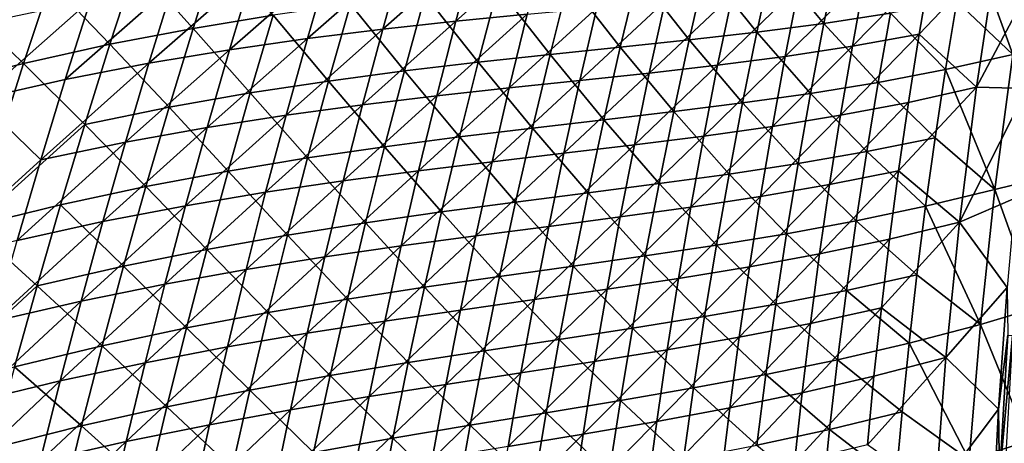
# Model space of a CAD drawing. Header units: metres. Extents: x 0 to 1400, y -1400 to 0.
# Tile 102 of 256: x 108 to 199, y -688 to -648. Entities that reach past the tile are written whole.
import ezdxf

# ---------------------------------------------------------------- set-up
doc = ezdxf.new("R2010")
doc.units = ezdxf.units.M

msp = doc.modelspace()

# ---------------------------------------------------------------- linework, layer by layer
at = {"layer": 'None'}
for points in [[(200.240112, -651.617554, -450.784302), (202.21048, -639.158752, -450.828461), (196.158539, -640.394531, -422.547272)], [(195.04129, -646.700989, -422.51944), (200.240112, -651.617554, -450.784302), (196.158539, -640.394531, -422.547272)], [(141.90889, -649.278137, -198.645874), (143.856018, -642.296204, -198.675797), (150.530106, -641.655884, -226.555466)], [(141.90889, -649.278137, -198.645874), (150.530106, -641.655884, -226.555466), (148.684967, -648.544067, -226.523956)], [(148.684967, -648.544067, -226.523956), (157.026276, -641.099426, -254.489136), (155.282974, -647.897278, -254.456909)], [(148.684967, -648.544067, -226.523956), (150.530106, -641.655884, -226.555466), (157.026276, -641.099426, -254.489136)], [(119.05632, -643.271729, -87.087746), (124.348328, -649.197083, -114.689911), (126.653313, -641.911865, -114.719429)], [(126.653313, -641.911865, -114.719429), (124.348328, -649.197083, -114.689911), (131.761551, -647.979187, -142.381653)], [(134.929489, -650.142151, -170.829529), (136.978439, -643.062744, -170.856934), (143.856018, -642.296204, -198.675797)], [(134.929489, -650.142151, -170.829529), (143.856018, -642.296204, -198.675797), (141.90889, -649.278137, -198.645874)], [(177.958633, -642.984497, -337.97934), (182.750931, -648.734924, -366.093506), (184.061356, -642.264404, -366.12973)], [(184.061356, -642.264404, -366.12973), (182.750931, -648.734924, -366.093506), (188.90593, -647.803528, -394.285858)], [(191.575439, -649.734497, -423.211884), (192.648315, -643.424438, -423.227692), (198.746384, -642.180054, -451.499603)], [(191.575439, -649.734497, -423.211884), (198.746384, -642.180054, -451.499603), (196.863342, -654.646606, -451.479156)], [(198.746384, -642.180054, -451.499603), (203.170868, -642.788696, -473.181274), (196.863342, -654.646606, -451.479156)], [(116.65062, -650.66925, -87.063545), (119.05632, -643.271729, -87.087746), (111.148247, -644.921936, -59.525879)], [(124.348328, -649.197083, -114.689911), (119.05632, -643.271729, -87.087746), (116.65062, -650.66925, -87.063545)], [(127.721542, -651.178772, -143.081757), (136.978439, -643.062744, -170.856934), (134.929489, -650.142151, -170.829529)], [(127.721542, -651.178772, -143.081757), (129.871841, -643.997559, -143.105606), (136.978439, -643.062744, -170.856934)], [(176.548874, -649.538391, -337.940125), (177.958633, -642.984497, -337.97934), (171.784744, -643.617859, -309.873993)], [(182.750931, -648.734924, -366.093506), (177.958633, -642.984497, -337.97934), (176.548874, -649.538391, -337.940125)], [(185.382523, -650.84845, -394.940979), (186.550461, -644.456726, -394.962158), (192.648315, -643.424438, -423.227692)], [(185.382523, -650.84845, -394.940979), (192.648315, -643.424438, -423.227692), (191.575439, -649.734497, -423.211884)], [(203.170868, -642.788696, -473.181274), (201.579437, -654.760437, -473.442261), (196.863342, -654.646606, -451.479156)], [(120.259117, -652.431213, -115.40715), (122.509987, -645.143433, -115.426414), (129.871841, -643.997559, -143.105606)], [(120.259117, -652.431213, -115.40715), (129.871841, -643.997559, -143.105606), (127.721542, -651.178772, -143.081757)], [(163.901215, -650.932312, -281.776123), (165.513474, -644.206787, -281.818573), (159.117996, -644.794067, -253.815262)], [(170.274261, -650.256531, -309.832703), (165.513474, -644.206787, -281.818573), (163.901215, -650.932312, -281.776123)], [(165.513474, -644.206787, -281.818573), (170.274261, -650.256531, -309.832703), (171.784744, -643.617859, -309.873993)], [(171.784744, -643.617859, -309.873993), (170.274261, -650.256531, -309.832703), (176.548874, -649.538391, -337.940125)], [(179.168198, -651.791809, -366.709717), (180.433182, -645.317749, -366.735413), (186.550461, -644.456726, -394.962158)], [(179.168198, -651.791809, -366.709717), (186.550461, -644.456726, -394.962158), (185.382523, -650.84845, -394.940979)], [(102.914391, -646.90094, -32.07341), (108.643051, -652.437622, -59.50769), (111.148247, -644.921936, -59.525879)], [(111.148247, -644.921936, -59.525879), (108.643051, -652.437622, -59.50769), (116.65062, -650.66925, -87.063545)], [(112.51355, -653.944519, -87.801361), (122.509987, -645.143433, -115.426414), (120.259117, -652.431213, -115.40715)], [(112.51355, -653.944519, -87.801361), (114.864037, -646.544861, -87.815292), (122.509987, -645.143433, -115.426414)], [(152.571487, -645.422302, -225.866364), (157.403198, -651.608765, -253.772552), (159.117996, -644.794067, -253.815262)], [(159.117996, -644.794067, -253.815262), (157.403198, -651.608765, -253.772552), (163.901215, -650.932312, -281.776123)], [(172.911819, -652.606323, -338.544495), (174.27536, -646.048889, -338.573486), (180.433182, -645.317749, -366.735413)], [(172.911819, -652.606323, -338.544495), (180.433182, -645.317749, -366.735413), (179.168198, -651.791809, -366.709717)], [(143.926453, -653.136353, -197.934235), (145.84726, -646.134216, -197.974655), (138.919067, -646.972412, -170.144257)], [(150.753738, -652.329041, -225.824341), (145.84726, -646.134216, -197.974655), (143.926453, -653.136353, -197.934235)], [(150.753738, -652.329041, -225.824341), (152.571487, -645.422302, -225.866364), (145.84726, -646.134216, -197.974655)], [(157.403198, -651.608765, -253.772552), (152.571487, -645.422302, -225.866364), (150.753738, -652.329041, -225.824341)], [(166.58667, -653.335632, -310.445862), (168.050003, -646.693359, -310.476929), (174.27536, -646.048889, -338.573486)], [(166.58667, -653.335632, -310.445862), (174.27536, -646.048889, -338.573486), (172.911819, -652.606323, -338.544495)], [(102.914391, -646.90094, -32.07341), (100.311737, -654.540955, -32.063263), (108.643051, -652.437622, -59.50769)], [(112.51355, -653.944519, -87.801361), (104.458954, -655.761658, -60.266914), (114.864037, -646.544861, -87.815292)], [(104.458954, -655.761658, -60.266914), (106.907822, -648.244385, -60.274807), (114.864037, -646.544861, -87.815292)], [(136.895416, -654.07373, -170.106369), (138.919067, -646.972412, -170.144257), (131.761551, -647.979187, -142.381653)], [(143.926453, -653.136353, -197.934235), (138.919067, -646.972412, -170.144257), (136.895416, -654.07373, -170.106369)], [(160.164597, -654.023926, -282.407928), (161.728683, -647.294922, -282.440002), (168.050003, -646.693359, -310.476929)], [(160.164597, -654.023926, -282.407928), (168.050003, -646.693359, -310.476929), (166.58667, -653.335632, -310.445862)], [(194.001862, -653.017639, -422.491547), (195.04129, -646.700989, -422.51944), (188.90593, -647.803528, -394.285858)], [(200.240112, -651.617554, -450.784302), (195.04129, -646.700989, -422.51944), (194.001862, -653.017639, -422.491547)], [(124.348328, -649.197083, -114.689911), (129.635635, -655.183899, -142.347366), (131.761551, -647.979187, -142.381653)], [(131.761551, -647.979187, -142.381653), (129.635635, -655.183899, -142.347366), (136.895416, -654.07373, -170.106369)], [(146.917526, -655.454407, -226.492477), (148.684967, -648.544067, -226.523956), (155.282974, -647.897278, -254.456909)], [(146.917526, -655.454407, -226.492477), (155.282974, -647.897278, -254.456909), (153.617432, -654.715515, -254.424713)], [(153.617432, -654.715515, -254.424713), (155.282974, -647.897278, -254.456909), (161.728683, -647.294922, -282.440002)], [(153.617432, -654.715515, -254.424713), (161.728683, -647.294922, -282.440002), (160.164597, -654.023926, -282.407928)], [(182.750931, -648.734924, -366.093506), (187.771164, -654.203125, -394.253326), (188.90593, -647.803528, -394.285858)], [(188.90593, -647.803528, -394.285858), (187.771164, -654.203125, -394.253326), (194.001862, -653.017639, -422.491547)], [(140.039459, -656.283813, -198.615997), (148.684967, -648.544067, -226.523956), (146.917526, -655.454407, -226.492477)], [(140.039459, -656.283813, -198.615997), (141.90889, -649.278137, -198.645874), (148.684967, -648.544067, -226.523956)], [(181.518692, -655.218201, -366.05719), (182.750931, -648.734924, -366.093506), (176.548874, -649.538391, -337.940125)], [(187.771164, -654.203125, -394.253326), (182.750931, -648.734924, -366.093506), (181.518692, -655.218201, -366.05719)], [(122.121078, -656.509888, -114.660255), (124.348328, -649.197083, -114.689911), (116.65062, -650.66925, -87.063545)], [(129.635635, -655.183899, -142.347366), (124.348328, -649.197083, -114.689911), (122.121078, -656.509888, -114.660255)], [(132.958298, -657.246948, -170.80217), (134.929489, -650.142151, -170.829529), (141.90889, -649.278137, -198.645874)], [(132.958298, -657.246948, -170.80217), (141.90889, -649.278137, -198.645874), (140.039459, -656.283813, -198.615997)], [(170.274261, -650.256531, -309.832703), (175.217331, -656.106567, -337.900848), (176.548874, -649.538391, -337.940125)], [(176.548874, -649.538391, -337.940125), (175.217331, -656.106567, -337.900848), (181.518692, -655.218201, -366.05719)], [(184.29277, -657.251648, -394.9198), (185.382523, -650.84845, -394.940979), (191.575439, -649.734497, -423.211884)], [(184.29277, -657.251648, -394.9198), (191.575439, -649.734497, -423.211884), (190.58049, -656.054749, -423.195984)], [(190.58049, -656.054749, -423.195984), (191.575439, -649.734497, -423.211884), (196.863342, -654.646606, -451.479156)], [(108.643051, -652.437622, -59.50769), (114.32309, -658.095337, -87.039215), (116.65062, -650.66925, -87.063545)], [(116.65062, -650.66925, -87.063545), (114.32309, -658.095337, -87.039215), (122.121078, -656.509888, -114.660255)], [(125.649193, -658.38678, -143.057922), (127.721542, -651.178772, -143.081757), (134.929489, -650.142151, -170.829529)], [(125.649193, -658.38678, -143.057922), (134.929489, -650.142151, -170.829529), (132.958298, -657.246948, -170.80217)], [(168.841995, -656.911194, -309.791351), (170.274261, -650.256531, -309.832703), (163.901215, -650.932312, -281.776123)], [(175.217331, -656.106567, -337.900848), (170.274261, -650.256531, -309.832703), (168.841995, -656.911194, -309.791351)], [(177.981567, -658.278809, -366.684052), (179.168198, -651.791809, -366.709717), (185.382523, -650.84845, -394.940979)], [(177.981567, -658.278809, -366.684052), (185.382523, -650.84845, -394.940979), (184.29277, -657.251648, -394.9198)], [(118.086502, -659.74707, -115.387901), (127.721542, -651.178772, -143.081757), (125.649193, -658.38678, -143.057922)], [(118.086502, -659.74707, -115.387901), (120.259117, -652.431213, -115.40715), (127.721542, -651.178772, -143.081757)], [(155.76651, -658.442749, -253.729767), (157.403198, -651.608765, -253.772552), (150.753738, -652.329041, -225.824341)], [(162.367096, -657.675415, -281.733582), (157.403198, -651.608765, -253.772552), (155.76651, -658.442749, -253.729767)], [(157.403198, -651.608765, -253.772552), (162.367096, -657.675415, -281.733582), (163.901215, -650.932312, -281.776123)], [(163.901215, -650.932312, -281.776123), (162.367096, -657.675415, -281.733582), (168.841995, -656.911194, -309.791351)], [(198.580261, -664.109924, -450.73999), (200.240112, -651.617554, -450.784302), (194.001862, -653.017639, -422.491547)], [(203.614227, -662.88678, -472.970917), (200.240112, -651.617554, -450.784302), (198.580261, -664.109924, -450.73999)], [(100.311737, -654.540955, -32.063263), (103.870117, -667.556335, -59.470943), (108.643051, -652.437622, -59.50769)], [(108.643051, -652.437622, -59.50769), (103.870117, -667.556335, -59.470943), (114.32309, -658.095337, -87.039215)], [(110.241791, -661.37323, -87.787445), (112.51355, -653.944519, -87.801361), (120.259117, -652.431213, -115.40715)], [(110.241791, -661.37323, -87.787445), (120.259117, -652.431213, -115.40715), (118.086502, -659.74707, -115.387901)], [(149.014069, -659.256775, -225.782227), (150.753738, -652.329041, -225.824341), (143.926453, -653.136353, -197.934235)], [(155.76651, -658.442749, -253.729767), (150.753738, -652.329041, -225.824341), (149.014069, -659.256775, -225.782227)], [(165.201767, -659.99408, -310.414886), (166.58667, -653.335632, -310.445862), (172.911819, -652.606323, -338.544495)], [(165.201767, -659.99408, -310.414886), (172.911819, -652.606323, -338.544495), (171.626694, -659.178284, -338.515594)], [(171.626694, -659.178284, -338.515594), (172.911819, -652.606323, -338.544495), (179.168198, -651.791809, -366.709717)], [(171.626694, -659.178284, -338.515594), (179.168198, -651.791809, -366.709717), (177.981567, -658.278809, -366.684052)], [(142.083725, -660.161133, -197.893707), (143.926453, -653.136353, -197.934235), (136.895416, -654.07373, -170.106369)], [(149.014069, -659.256775, -225.782227), (143.926453, -653.136353, -197.934235), (142.083725, -660.161133, -197.893707)], [(158.67894, -660.770996, -282.375885), (160.164597, -654.023926, -282.407928), (166.58667, -653.335632, -310.445862)], [(158.67894, -660.770996, -282.375885), (166.58667, -653.335632, -310.445862), (165.201767, -659.99408, -310.414886)], [(187.771164, -654.203125, -394.253326), (193.040497, -659.343628, -422.463654), (194.001862, -653.017639, -422.491547)], [(194.001862, -653.017639, -422.491547), (193.040497, -659.343628, -422.463654), (198.580261, -664.109924, -450.73999)], [(104.458954, -655.761658, -60.266914), (112.51355, -653.944519, -87.801361), (110.241791, -661.37323, -87.787445)], [(129.635635, -655.183899, -142.347366), (134.949951, -661.199219, -170.06839), (136.895416, -654.07373, -170.106369)], [(136.895416, -654.07373, -170.106369), (134.949951, -661.199219, -170.06839), (142.083725, -660.161133, -197.893707)], [(152.030289, -661.553528, -254.392578), (153.617432, -654.715515, -254.424713), (160.164597, -654.023926, -282.407928)], [(152.030289, -661.553528, -254.392578), (160.164597, -654.023926, -282.407928), (158.67894, -660.770996, -282.375885)], [(186.714767, -660.613281, -394.220734), (187.771164, -654.203125, -394.253326), (181.518692, -655.218201, -366.05719)], [(193.040497, -659.343628, -422.463654), (187.771164, -654.203125, -394.253326), (186.714767, -660.613281, -394.220734)], [(127.588112, -662.414185, -142.312973), (129.635635, -655.183899, -142.347366), (122.121078, -656.509888, -114.660255)], [(134.949951, -661.199219, -170.06839), (129.635635, -655.183899, -142.347366), (127.588112, -662.414185, -142.312973)], [(145.228485, -662.38623, -226.461044), (146.917526, -655.454407, -226.492477), (153.617432, -654.715515, -254.424713)], [(145.228485, -662.38623, -226.461044), (153.617432, -654.715515, -254.424713), (152.030289, -661.553528, -254.392578)], [(175.217331, -656.106567, -337.900848), (180.365021, -661.71344, -366.020844), (181.518692, -655.218201, -366.05719)], [(181.518692, -655.218201, -366.05719), (180.365021, -661.71344, -366.020844), (186.714767, -660.613281, -394.220734)], [(189.663757, -662.384521, -423.180023), (190.58049, -656.054749, -423.195984), (196.863342, -654.646606, -451.479156)], [(196.863342, -654.646606, -451.479156), (195.291443, -667.147095, -451.458374), (189.663757, -662.384521, -423.180023)], [(196.863342, -654.646606, -451.479156), (201.579437, -654.760437, -473.442261), (195.291443, -667.147095, -451.458374)], [(201.579437, -654.760437, -473.442261), (200.461853, -664.913574, -473.664642), (195.291443, -667.147095, -451.458374)], [(99.800339, -670.885254, -60.251221), (104.458954, -655.761658, -60.266914), (110.241791, -661.37323, -87.787445)], [(131.065689, -664.376526, -170.774841), (140.039459, -656.283813, -198.615997), (138.248474, -663.312744, -198.586151)], [(131.065689, -664.376526, -170.774841), (132.958298, -657.246948, -170.80217), (140.039459, -656.283813, -198.615997)], [(138.248474, -663.312744, -198.586151), (140.039459, -656.283813, -198.615997), (146.917526, -655.454407, -226.492477)], [(138.248474, -663.312744, -198.586151), (146.917526, -655.454407, -226.492477), (145.228485, -662.38623, -226.461044)], [(173.964478, -662.688171, -337.861542), (175.217331, -656.106567, -337.900848), (168.841995, -656.911194, -309.791351)], [(180.365021, -661.71344, -366.020844), (175.217331, -656.106567, -337.900848), (173.964478, -662.688171, -337.861542)], [(183.281586, -663.665649, -394.898621), (184.29277, -657.251648, -394.9198), (190.58049, -656.054749, -423.195984)], [(183.281586, -663.665649, -394.898621), (190.58049, -656.054749, -423.195984), (189.663757, -662.384521, -423.180023)], [(114.32309, -658.095337, -87.039215), (119.972527, -663.849487, -114.630486), (122.121078, -656.509888, -114.660255)], [(122.121078, -656.509888, -114.660255), (119.972527, -663.849487, -114.630486), (127.588112, -662.414185, -142.312973)], [(162.367096, -657.675415, -281.733582), (167.488434, -663.580872, -309.749908), (168.841995, -656.911194, -309.791351)], [(168.841995, -656.911194, -309.791351), (167.488434, -663.580872, -309.749908), (173.964478, -662.688171, -337.861542)], [(103.870117, -667.556335, -59.470943), (112.074753, -665.549255, -87.014755), (114.32309, -658.095337, -87.039215)], [(114.32309, -658.095337, -87.039215), (112.074753, -665.549255, -87.014755), (119.972527, -663.849487, -114.630486)], [(123.65564, -665.621094, -143.034149), (125.649193, -658.38678, -143.057922), (132.958298, -657.246948, -170.80217)], [(123.65564, -665.621094, -143.034149), (132.958298, -657.246948, -170.80217), (131.065689, -664.376526, -170.774841)], [(160.911728, -664.435303, -281.690979), (162.367096, -657.675415, -281.733582), (155.76651, -658.442749, -253.729767)], [(167.488434, -663.580872, -309.749908), (162.367096, -657.675415, -281.733582), (160.911728, -664.435303, -281.690979)], [(176.873718, -664.778076, -366.658447), (177.981567, -658.278809, -366.684052), (184.29277, -657.251648, -394.9198)], [(176.873718, -664.778076, -366.658447), (184.29277, -657.251648, -394.9198), (183.281586, -663.665649, -394.898621)], [(115.993042, -667.090393, -115.368675), (118.086502, -659.74707, -115.387901), (125.649193, -658.38678, -143.057922)], [(115.993042, -667.090393, -115.368675), (125.649193, -658.38678, -143.057922), (123.65564, -665.621094, -143.034149)], [(154.208557, -665.295227, -253.686905), (155.76651, -658.442749, -253.729767), (149.014069, -659.256775, -225.782227)], [(160.911728, -664.435303, -281.690979), (155.76651, -658.442749, -253.729767), (154.208557, -665.295227, -253.686905)], [(170.420471, -665.764099, -338.486755), (171.626694, -659.178284, -338.515594), (177.981567, -658.278809, -366.684052)], [(170.420471, -665.764099, -338.486755), (177.981567, -658.278809, -366.684052), (176.873718, -664.778076, -366.658447)], [(108.049698, -668.830505, -87.773552), (118.086502, -659.74707, -115.387901), (115.993042, -667.090393, -115.368675)], [(108.049698, -668.830505, -87.773552), (110.241791, -661.37323, -87.787445), (118.086502, -659.74707, -115.387901)], [(147.353165, -666.204712, -225.740036), (149.014069, -659.256775, -225.782227), (142.083725, -660.161133, -197.893707)], [(154.208557, -665.295227, -253.686905), (149.014069, -659.256775, -225.782227), (147.353165, -666.204712, -225.740036)], [(163.895844, -666.668152, -310.383942), (165.201767, -659.99408, -310.414886), (171.626694, -659.178284, -338.515594)], [(163.895844, -666.668152, -310.383942), (171.626694, -659.178284, -338.515594), (170.420471, -665.764099, -338.486755)], [(192.15744, -665.678223, -422.435699), (193.040497, -659.343628, -422.463654), (186.714767, -660.613281, -394.220734)], [(198.580261, -664.109924, -450.73999), (193.040497, -659.343628, -422.463654), (192.15744, -665.678223, -422.435699)], [(134.949951, -661.199219, -170.06839), (140.31987, -667.207764, -197.853104), (142.083725, -660.161133, -197.893707)], [(142.083725, -660.161133, -197.893707), (140.31987, -667.207764, -197.853104), (147.353165, -666.204712, -225.740036)], [(150.522156, -668.410706, -254.360489), (152.030289, -661.553528, -254.392578), (158.67894, -660.770996, -282.375885)], [(150.522156, -668.410706, -254.360489), (158.67894, -660.770996, -282.375885), (157.272263, -667.535339, -282.343933)], [(157.272263, -667.535339, -282.343933), (158.67894, -660.770996, -282.375885), (165.201767, -659.99408, -310.414886)], [(157.272263, -667.535339, -282.343933), (165.201767, -659.99408, -310.414886), (163.895844, -666.668152, -310.383942)], [(180.365021, -661.71344, -366.020844), (185.73703, -667.033081, -394.188141), (186.714767, -660.613281, -394.220734)], [(186.714767, -660.613281, -394.220734), (185.73703, -667.033081, -394.188141), (192.15744, -665.678223, -422.435699)], [(108.049698, -668.830505, -87.773552), (99.800339, -670.885254, -60.251221), (110.241791, -661.37323, -87.787445)], [(133.083511, -668.348083, -170.030319), (134.949951, -661.199219, -170.06839), (127.588112, -662.414185, -142.312973)], [(140.31987, -667.207764, -197.853104), (134.949951, -661.199219, -170.06839), (133.083511, -668.348083, -170.030319)], [(143.61853, -669.338989, -226.429672), (145.228485, -662.38623, -226.461044), (152.030289, -661.553528, -254.392578)], [(143.61853, -669.338989, -226.429672), (152.030289, -661.553528, -254.392578), (150.522156, -668.410706, -254.360489)], [(179.290268, -668.219727, -365.984467), (180.365021, -661.71344, -366.020844), (173.964478, -662.688171, -337.861542)], [(185.73703, -667.033081, -394.188141), (180.365021, -661.71344, -366.020844), (179.290268, -668.219727, -365.984467)], [(119.972527, -663.849487, -114.630486), (125.619873, -669.66925, -142.278473), (127.588112, -662.414185, -142.312973)], [(127.588112, -662.414185, -142.312973), (125.619873, -669.66925, -142.278473), (133.083511, -668.348083, -170.030319)], [(136.536667, -670.364319, -198.556351), (138.248474, -663.312744, -198.586151), (145.228485, -662.38623, -226.461044)], [(136.536667, -670.364319, -198.556351), (145.228485, -662.38623, -226.461044), (143.61853, -669.338989, -226.429672)], [(167.488434, -663.580872, -309.749908), (172.79071, -669.28241, -337.822174), (173.964478, -662.688171, -337.861542)], [(173.964478, -662.688171, -337.861542), (172.79071, -669.28241, -337.822174), (179.290268, -668.219727, -365.984467)], [(182.349335, -670.089661, -394.877411), (183.281586, -663.665649, -394.898621), (189.663757, -662.384521, -423.180023)], [(188.825607, -668.723083, -423.164001), (182.349335, -670.089661, -394.877411), (189.663757, -662.384521, -423.180023)], [(195.291443, -667.147095, -451.458374), (188.825607, -668.723083, -423.164001), (189.663757, -662.384521, -423.180023)], [(129.252441, -671.530396, -170.747574), (131.065689, -664.376526, -170.774841), (138.248474, -663.312744, -198.586151)], [(129.252441, -671.530396, -170.747574), (138.248474, -663.312744, -198.586151), (136.536667, -670.364319, -198.556351)], [(166.214096, -670.264832, -309.708435), (167.488434, -663.580872, -309.749908), (160.911728, -664.435303, -281.690979)], [(172.79071, -669.28241, -337.822174), (167.488434, -663.580872, -309.749908), (166.214096, -670.264832, -309.708435)], [(202.491074, -675.065979, -473.218658), (203.614227, -662.88678, -472.970917), (198.580261, -664.109924, -450.73999)], [(112.074753, -665.549255, -87.014755), (117.903656, -671.215088, -114.600594), (119.972527, -663.849487, -114.630486)], [(119.972527, -663.849487, -114.630486), (117.903656, -671.215088, -114.600594), (125.619873, -669.66925, -142.278473)], [(121.741722, -672.881165, -143.010406), (131.065689, -664.376526, -170.774841), (129.252441, -671.530396, -170.747574)], [(121.741722, -672.881165, -143.010406), (123.65564, -665.621094, -143.034149), (131.065689, -664.376526, -170.774841)], [(159.53566, -671.211121, -281.648315), (160.911728, -664.435303, -281.690979), (154.208557, -665.295227, -253.686905)], [(166.214096, -670.264832, -309.708435), (160.911728, -664.435303, -281.690979), (159.53566, -671.211121, -281.648315)], [(175.845078, -671.288818, -366.632904), (176.873718, -664.778076, -366.658447), (183.281586, -663.665649, -394.898621)], [(175.845078, -671.288818, -366.632904), (183.281586, -663.665649, -394.898621), (182.349335, -670.089661, -394.877411)], [(197.232437, -676.629211, -450.695526), (198.580261, -664.109924, -450.73999), (192.15744, -665.678223, -422.435699)], [(202.491074, -675.065979, -473.218658), (198.580261, -664.109924, -450.73999), (197.232437, -676.629211, -450.695526)], [(152.730011, -672.165405, -253.643997), (154.208557, -665.295227, -253.686905), (147.353165, -666.204712, -225.740036)], [(159.53566, -671.211121, -281.648315), (154.208557, -665.295227, -253.686905), (152.730011, -672.165405, -253.643997)], [(169.29364, -672.363037, -338.458008), (170.420471, -665.764099, -338.486755), (176.873718, -664.778076, -366.658447)], [(175.845078, -671.288818, -366.632904), (169.29364, -672.363037, -338.458008), (176.873718, -664.778076, -366.658447)], [(195.291443, -667.147095, -451.458374), (200.461853, -664.913574, -473.664642), (199.708054, -673.185608, -473.846252)], [(112.074753, -665.549255, -87.014755), (103.870117, -667.556335, -59.470943), (109.906647, -673.03009, -86.990173)], [(112.074753, -665.549255, -87.014755), (109.906647, -673.03009, -86.990173), (117.903656, -671.215088, -114.600594)], [(113.979622, -674.460815, -115.349487), (115.993042, -667.090393, -115.368675), (123.65564, -665.621094, -143.034149)], [(121.741722, -672.881165, -143.010406), (113.979622, -674.460815, -115.349487), (123.65564, -665.621094, -143.034149)], [(140.31987, -667.207764, -197.853104), (145.771774, -673.172058, -225.6978), (147.353165, -666.204712, -225.740036)], [(147.353165, -666.204712, -225.740036), (145.771774, -673.172058, -225.6978), (152.730011, -672.165405, -253.643997)], [(162.669418, -673.357117, -310.353119), (163.895844, -666.668152, -310.383942), (170.420471, -665.764099, -338.486755)], [(162.669418, -673.357117, -310.353119), (170.420471, -665.764099, -338.486755), (169.29364, -672.363037, -338.458008)], [(185.73703, -667.033081, -394.188141), (191.352951, -672.020447, -422.407745), (192.15744, -665.678223, -422.435699)], [(192.15744, -665.678223, -422.435699), (191.352951, -672.020447, -422.407745), (197.232437, -676.629211, -450.695526)], [(105.938202, -676.315857, -87.759689), (108.049698, -668.830505, -87.773552), (115.993042, -667.090393, -115.368675)], [(105.938202, -676.315857, -87.759689), (115.993042, -667.090393, -115.368675), (113.979622, -674.460815, -115.349487)], [(138.635666, -674.27533, -197.812439), (140.31987, -667.207764, -197.853104), (133.083511, -668.348083, -170.030319)], [(145.771774, -673.172058, -225.6978), (140.31987, -667.207764, -197.853104), (138.635666, -674.27533, -197.812439)], [(155.94519, -674.316467, -282.312042), (157.272263, -667.535339, -282.343933), (163.895844, -666.668152, -310.383942)], [(162.669418, -673.357117, -310.353119), (155.94519, -674.316467, -282.312042), (163.895844, -666.668152, -310.383942)], [(184.838287, -673.461853, -394.155518), (185.73703, -667.033081, -394.188141), (179.290268, -668.219727, -365.984467)], [(191.352951, -672.020447, -422.407745), (185.73703, -667.033081, -394.188141), (184.838287, -673.461853, -394.155518)], [(194.032959, -679.675659, -451.437195), (188.066345, -675.069702, -423.147888), (195.291443, -667.147095, -451.458374)], [(188.066345, -675.069702, -423.147888), (188.825607, -668.723083, -423.164001), (195.291443, -667.147095, -451.458374)], [(195.291443, -667.147095, -451.458374), (199.708054, -673.185608, -473.846252), (194.032959, -679.675659, -451.437195)], [(103.870117, -667.556335, -59.470943), (99.421059, -682.785767, -59.433765), (109.906647, -673.03009, -86.990173)], [(149.093704, -675.286438, -254.328476), (150.522156, -668.410706, -254.360489), (157.272263, -667.535339, -282.343933)], [(149.093704, -675.286438, -254.328476), (157.272263, -667.535339, -282.343933), (155.94519, -674.316467, -282.312042)], [(125.619873, -669.66925, -142.278473), (131.296951, -675.51947, -169.992172), (133.083511, -668.348083, -170.030319)], [(133.083511, -668.348083, -170.030319), (131.296951, -675.51947, -169.992172), (138.635666, -674.27533, -197.812439)], [(142.088348, -676.312195, -226.398361), (143.61853, -669.338989, -226.429672), (150.522156, -668.410706, -254.360489)], [(149.093704, -675.286438, -254.328476), (142.088348, -676.312195, -226.398361), (150.522156, -668.410706, -254.360489)], [(172.79071, -669.28241, -337.822174), (178.294815, -674.736267, -365.948059), (179.290268, -668.219727, -365.984467)], [(179.290268, -668.219727, -365.984467), (178.294815, -674.736267, -365.948059), (184.838287, -673.461853, -394.155518)], [(188.066345, -675.069702, -423.147888), (181.496399, -676.52301, -394.856201), (188.825607, -668.723083, -423.164001)], [(181.496399, -676.52301, -394.856201), (182.349335, -670.089661, -394.877411), (188.825607, -668.723083, -423.164001)], [(117.903656, -671.215088, -114.600594), (123.73185, -676.948242, -142.243896), (125.619873, -669.66925, -142.278473)], [(125.619873, -669.66925, -142.278473), (123.73185, -676.948242, -142.243896), (131.296951, -675.51947, -169.992172)], [(134.9048, -677.438049, -198.526611), (136.536667, -670.364319, -198.556351), (143.61853, -669.338989, -226.429672)], [(134.9048, -677.438049, -198.526611), (143.61853, -669.338989, -226.429672), (142.088348, -676.312195, -226.398361)], [(171.696487, -675.888367, -337.782776), (172.79071, -669.28241, -337.822174), (166.214096, -670.264832, -309.708435)], [(178.294815, -674.736267, -365.948059), (172.79071, -669.28241, -337.822174), (171.696487, -675.888367, -337.782776)], [(127.519348, -678.708069, -170.720352), (129.252441, -671.530396, -170.747574), (136.536667, -670.364319, -198.556351)], [(134.9048, -677.438049, -198.526611), (127.519348, -678.708069, -170.720352), (136.536667, -670.364319, -198.556351)], [(165.019485, -676.962219, -309.666931), (166.214096, -670.264832, -309.708435), (159.53566, -671.211121, -281.648315)], [(171.696487, -675.888367, -337.782776), (166.214096, -670.264832, -309.708435), (165.019485, -676.962219, -309.666931)], [(174.896057, -677.810364, -366.607422), (175.845078, -671.288818, -366.632904), (182.349335, -670.089661, -394.877411)], [(182.349335, -670.089661, -394.877411), (181.496399, -676.52301, -394.856201), (174.896057, -677.810364, -366.607422)], [(109.906647, -673.03009, -86.990173), (115.915443, -678.605774, -114.570602), (117.903656, -671.215088, -114.600594)], [(117.903656, -671.215088, -114.600594), (115.915443, -678.605774, -114.570602), (123.73185, -676.948242, -142.243896)], [(119.908287, -680.166443, -142.98671), (121.741722, -672.881165, -143.010406), (129.252441, -671.530396, -170.747574)], [(119.908287, -680.166443, -142.98671), (129.252441, -671.530396, -170.747574), (127.519348, -678.708069, -170.720352)], [(158.239471, -678.002075, -281.605621), (159.53566, -671.211121, -281.648315), (152.730011, -672.165405, -253.643997)], [(165.019485, -676.962219, -309.666931), (159.53566, -671.211121, -281.648315), (158.239471, -678.002075, -281.605621)], [(174.896057, -677.810364, -366.607422), (168.246674, -678.974487, -338.429352), (175.845078, -671.288818, -366.632904)], [(168.246674, -678.974487, -338.429352), (169.29364, -672.363037, -338.458008), (175.845078, -671.288818, -366.632904)], [(145.771774, -673.172058, -225.6978), (151.331497, -679.052429, -253.601044), (152.730011, -672.165405, -253.643997)], [(152.730011, -672.165405, -253.643997), (151.331497, -679.052429, -253.601044), (158.239471, -678.002075, -281.605621)], [(161.523041, -680.060303, -310.322418), (162.669418, -673.357117, -310.353119), (169.29364, -672.363037, -338.458008)], [(169.29364, -672.363037, -338.458008), (168.246674, -678.974487, -338.429352), (161.523041, -680.060303, -310.322418)], [(190.627274, -678.369507, -422.379791), (191.352951, -672.020447, -422.407745), (184.838287, -673.461853, -394.155518)], [(197.232437, -676.629211, -450.695526), (191.352951, -672.020447, -422.407745), (190.627274, -678.369507, -422.379791)], [(99.421059, -682.785767, -59.433765), (107.819809, -680.537109, -86.965492), (109.906647, -673.03009, -86.990173)], [(109.906647, -673.03009, -86.990173), (107.819809, -680.537109, -86.965492), (115.915443, -678.605774, -114.570602)], [(119.908287, -680.166443, -142.98671), (112.047134, -681.857727, -115.33033), (121.741722, -672.881165, -143.010406)], [(112.047134, -681.857727, -115.33033), (113.979622, -674.460815, -115.349487), (121.741722, -672.881165, -143.010406)], [(144.270599, -680.157898, -225.655502), (145.771774, -673.172058, -225.6978), (138.635666, -674.27533, -197.812439)], [(151.331497, -679.052429, -253.601044), (145.771774, -673.172058, -225.6978), (144.270599, -680.157898, -225.655502)], [(161.523041, -680.060303, -310.322418), (154.698288, -681.113647, -282.280273), (162.669418, -673.357117, -310.353119)], [(154.698288, -681.113647, -282.280273), (155.94519, -674.316467, -282.312042), (162.669418, -673.357117, -310.353119)], [(178.294815, -674.736267, -365.948059), (184.018829, -679.89856, -394.122894), (184.838287, -673.461853, -394.155518)], [(184.838287, -673.461853, -394.155518), (184.018829, -679.89856, -394.122894), (190.627274, -678.369507, -422.379791)], [(199.708054, -673.185608, -473.846252), (198.906662, -684.459351, -474.093994), (194.032959, -679.675659, -451.437195)], [(198.906662, -684.459351, -474.093994), (199.708054, -673.185608, -473.846252), (199.769638, -677.598389, -475.475281)], [(103.908241, -683.828796, -87.745865), (105.938202, -676.315857, -87.759689), (113.979622, -674.460815, -115.349487)], [(112.047134, -681.857727, -115.33033), (103.908241, -683.828796, -87.745865), (113.979622, -674.460815, -115.349487)], [(131.296951, -675.51947, -169.992172), (137.031921, -681.363159, -197.771729), (138.635666, -674.27533, -197.812439)], [(138.635666, -674.27533, -197.812439), (137.031921, -681.363159, -197.771729), (144.270599, -680.157898, -225.655502)], [(147.745575, -682.180115, -254.296539), (149.093704, -675.286438, -254.328476), (155.94519, -674.316467, -282.312042)], [(155.94519, -674.316467, -282.312042), (154.698288, -681.113647, -282.280273), (147.745575, -682.180115, -254.296539)], [(147.745575, -682.180115, -254.296539), (140.638626, -683.305115, -226.367126), (149.093704, -675.286438, -254.328476)], [(140.638626, -683.305115, -226.367126), (142.088348, -676.312195, -226.398361), (149.093704, -675.286438, -254.328476)], [(177.379028, -681.262207, -365.911621), (178.294815, -674.736267, -365.948059), (171.696487, -675.888367, -337.782776)], [(184.018829, -679.89856, -394.122894), (178.294815, -674.736267, -365.948059), (177.379028, -681.262207, -365.911621)], [(187.386307, -681.423584, -423.131714), (180.72316, -682.965027, -394.834991), (188.066345, -675.069702, -423.147888)], [(188.066345, -675.069702, -423.147888), (180.72316, -682.965027, -394.834991), (181.496399, -676.52301, -394.856201)], [(194.032959, -679.675659, -451.437195), (187.386307, -681.423584, -423.131714), (188.066345, -675.069702, -423.147888)], [(201.662872, -687.445618, -473.470703), (202.491074, -675.065979, -473.218658), (197.232437, -676.629211, -450.695526)], [(123.73185, -676.948242, -142.243896), (129.591125, -682.712646, -169.953964), (131.296951, -675.51947, -169.992172)], [(131.296951, -675.51947, -169.992172), (129.591125, -682.712646, -169.953964), (137.031921, -681.363159, -197.771729)], [(133.353592, -684.533325, -198.496964), (134.9048, -677.438049, -198.526611), (142.088348, -676.312195, -226.398361)], [(142.088348, -676.312195, -226.398361), (140.638626, -683.305115, -226.367126), (133.353592, -684.533325, -198.496964)], [(170.682236, -682.505371, -337.743347), (171.696487, -675.888367, -337.782776), (165.019485, -676.962219, -309.666931)], [(177.379028, -681.262207, -365.911621), (171.696487, -675.888367, -337.782776), (170.682236, -682.505371, -337.743347)], [(115.915443, -678.605774, -114.570602), (121.924957, -684.250366, -142.209244), (123.73185, -676.948242, -142.243896)], [(123.73185, -676.948242, -142.243896), (121.924957, -684.250366, -142.209244), (129.591125, -682.712646, -169.953964)], [(163.905106, -683.672241, -309.625427), (165.019485, -676.962219, -309.666931), (158.239471, -678.002075, -281.605621)], [(170.682236, -682.505371, -337.743347), (165.019485, -676.962219, -309.666931), (163.905106, -683.672241, -309.625427)], [(180.72316, -682.965027, -394.834991), (174.027115, -684.342102, -366.582001), (181.496399, -676.52301, -394.856201)], [(181.496399, -676.52301, -394.856201), (174.027115, -684.342102, -366.582001), (174.896057, -677.810364, -366.607422)], [(196.198151, -689.168701, -450.651093), (197.232437, -676.629211, -450.695526), (190.627274, -678.369507, -422.379791)], [(201.662872, -687.445618, -473.470703), (197.232437, -676.629211, -450.695526), (196.198151, -689.168701, -450.651093)], [(133.353592, -684.533325, -198.496964), (125.867203, -685.908936, -170.693207), (134.9048, -677.438049, -198.526611)], [(125.867203, -685.908936, -170.693207), (127.519348, -678.708069, -170.720352), (134.9048, -677.438049, -198.526611)], [(151.331497, -679.052429, -253.601044), (157.023758, -684.807312, -281.562927), (158.239471, -678.002075, -281.605621)], [(158.239471, -678.002075, -281.605621), (157.023758, -684.807312, -281.562927), (163.905106, -683.672241, -309.625427)], [(174.027115, -684.342102, -366.582001), (167.28006, -685.597717, -338.400818), (174.896057, -677.810364, -366.607422)], [(174.896057, -677.810364, -366.607422), (167.28006, -685.597717, -338.400818), (168.246674, -678.974487, -338.429352)], [(199.00943, -690.792419, -475.750397), (198.906662, -684.459351, -474.093994), (199.769638, -677.598389, -475.475281)], [(199.00943, -690.792419, -475.750397), (199.769638, -677.598389, -475.475281), (200.220947, -677.633911, -477.005432)], [(199.469894, -690.816162, -477.268433), (199.00943, -690.792419, -475.750397), (200.220947, -677.633911, -477.005432)], [(107.819809, -680.537109, -86.965492), (114.008881, -686.020813, -114.54052), (115.915443, -678.605774, -114.570602)], [(115.915443, -678.605774, -114.570602), (114.008881, -686.020813, -114.54052), (121.924957, -684.250366, -142.209244)], [(118.156181, -687.47644, -142.963089), (119.908287, -680.166443, -142.98671), (127.519348, -678.708069, -170.720352)], [(127.519348, -678.708069, -170.720352), (125.867203, -685.908936, -170.693207), (118.156181, -687.47644, -142.963089)], [(150.013687, -685.955505, -253.558075), (151.331497, -679.052429, -253.601044), (144.270599, -680.157898, -225.655502)], [(157.023758, -684.807312, -281.562927), (151.331497, -679.052429, -253.601044), (150.013687, -685.955505, -253.558075)], [(167.28006, -685.597717, -338.400818), (160.45723, -686.777161, -310.291809), (168.246674, -678.974487, -338.429352)], [(168.246674, -678.974487, -338.429352), (160.45723, -686.777161, -310.291809), (161.523041, -680.060303, -310.322418)], [(184.018829, -679.89856, -394.122894), (189.980637, -684.724548, -422.351868), (190.627274, -678.369507, -422.379791)], [(190.627274, -678.369507, -422.379791), (189.980637, -684.724548, -422.351868), (196.198151, -689.168701, -450.651093)], [(183.278961, -686.342529, -394.090302), (184.018829, -679.89856, -394.122894), (177.379028, -681.262207, -365.911621)], [(189.980637, -684.724548, -422.351868), (184.018829, -679.89856, -394.122894), (183.278961, -686.342529, -394.090302)], [(193.090103, -692.226379, -451.415649), (186.785812, -687.784058, -423.115479), (194.032959, -679.675659, -451.437195)], [(186.785812, -687.784058, -423.115479), (187.386307, -681.423584, -423.131714), (194.032959, -679.675659, -451.437195)], [(194.032959, -679.675659, -451.437195), (198.906662, -684.459351, -474.093994), (193.090103, -692.226379, -451.415649)], [(107.819809, -680.537109, -86.965492), (105.815277, -688.069397, -86.940712), (114.008881, -686.020813, -114.54052)], [(118.156181, -687.47644, -142.963089), (110.196465, -689.28064, -115.311218), (119.908287, -680.166443, -142.98671)], [(110.196465, -689.28064, -115.311218), (112.047134, -681.857727, -115.33033), (119.908287, -680.166443, -142.98671)], [(137.031921, -681.363159, -197.771729), (142.850372, -687.16156, -225.61319), (144.270599, -680.157898, -225.655502)], [(144.270599, -680.157898, -225.655502), (142.850372, -687.16156, -225.61319), (150.013687, -685.955505, -253.558075)], [(160.45723, -686.777161, -310.291809), (153.53215, -687.926331, -282.248596), (161.523041, -680.060303, -310.322418)], [(161.523041, -680.060303, -310.322418), (153.53215, -687.926331, -282.248596), (154.698288, -681.113647, -282.280273)], [(129.591125, -682.712646, -169.953964), (135.509399, -688.470398, -197.730972), (137.031921, -681.363159, -197.771729)], [(137.031921, -681.363159, -197.771729), (135.509399, -688.470398, -197.730972), (142.850372, -687.16156, -225.61319)], [(153.53215, -687.926331, -282.248596), (146.478378, -689.091125, -254.264709), (154.698288, -681.113647, -282.280273)], [(154.698288, -681.113647, -282.280273), (146.478378, -689.091125, -254.264709), (147.745575, -682.180115, -254.296539)], [(176.543274, -687.796753, -365.875214), (177.379028, -681.262207, -365.911621), (170.682236, -682.505371, -337.743347)], [(183.278961, -686.342529, -394.090302), (177.379028, -681.262207, -365.911621), (176.543274, -687.796753, -365.875214)], [(180.029999, -689.414856, -394.813782), (187.386307, -681.423584, -423.131714), (186.785812, -687.784058, -423.115479)], [(180.72316, -682.965027, -394.834991), (187.386307, -681.423584, -423.131714), (180.029999, -689.414856, -394.813782)], [(110.196465, -689.28064, -115.311218), (101.960762, -691.368713, -87.732071), (112.047134, -681.857727, -115.33033)], [(101.960762, -691.368713, -87.732071), (103.908241, -683.828796, -87.745865), (112.047134, -681.857727, -115.33033)], [(121.924957, -684.250366, -142.209244), (127.966911, -689.926697, -169.915726), (129.591125, -682.712646, -169.953964)], [(129.591125, -682.712646, -169.953964), (127.966911, -689.926697, -169.915726), (135.509399, -688.470398, -197.730972)], [(146.478378, -689.091125, -254.264709), (139.270065, -690.317322, -226.335983), (147.745575, -682.180115, -254.296539)], [(147.745575, -682.180115, -254.296539), (139.270065, -690.317322, -226.335983), (140.638626, -683.305115, -226.367126)], [(169.748398, -689.132446, -337.703949), (170.682236, -682.505371, -337.743347), (163.905106, -683.672241, -309.625427)], [(176.543274, -687.796753, -365.875214), (170.682236, -682.505371, -337.743347), (169.748398, -689.132446, -337.703949)], [(139.270065, -690.317322, -226.335983), (131.88382, -691.649597, -198.467377), (140.638626, -683.305115, -226.367126)], [(140.638626, -683.305115, -226.367126), (131.88382, -691.649597, -198.467377), (133.353592, -684.533325, -198.496964)], [(173.238663, -690.883179, -366.556671), (174.027115, -684.342102, -366.582001), (180.72316, -682.965027, -394.834991)], [(173.238663, -690.883179, -366.556671), (180.72316, -682.965027, -394.834991), (180.029999, -689.414856, -394.813782)], [(114.008881, -686.020813, -114.54052), (120.200119, -691.574829, -142.174545), (121.924957, -684.250366, -142.209244)], [(121.924957, -684.250366, -142.209244), (120.200119, -691.574829, -142.174545), (127.966911, -689.926697, -169.915726)], [(131.88382, -691.649597, -198.467377), (124.296806, -693.132507, -170.666153), (133.353592, -684.533325, -198.496964)], [(133.353592, -684.533325, -198.496964), (124.296806, -693.132507, -170.666153), (125.867203, -685.908936, -170.693207)], [(157.023758, -684.807312, -281.562927), (162.87146, -690.393982, -309.583923), (163.905106, -683.672241, -309.625427)], [(163.905106, -683.672241, -309.625427), (162.87146, -690.393982, -309.583923), (169.748398, -689.132446, -337.703949)], [(166.394272, -692.232056, -338.372375), (174.027115, -684.342102, -366.582001), (173.238663, -690.883179, -366.556671)], [(166.394272, -692.232056, -338.372375), (167.28006, -685.597717, -338.400818), (174.027115, -684.342102, -366.582001)], [(198.906662, -684.459351, -474.093994), (198.453247, -693.471741, -474.291931), (193.090103, -692.226379, -451.415649)], [(198.453247, -693.471741, -474.291931), (198.906662, -684.459351, -474.093994), (199.00943, -690.792419, -475.750397)], [(155.889084, -691.626099, -281.520233), (157.023758, -684.807312, -281.562927), (150.013687, -685.955505, -253.558075)], [(162.87146, -690.393982, -309.583923), (157.023758, -684.807312, -281.562927), (155.889084, -691.626099, -281.520233)], [(189.413284, -691.084778, -422.323975), (189.980637, -684.724548, -422.351868), (183.278961, -686.342529, -394.090302)], [(196.198151, -689.168701, -450.651093), (189.980637, -684.724548, -422.351868), (189.413284, -691.084778, -422.323975)], [(105.815277, -688.069397, -86.940712), (112.184944, -693.459412, -114.510361), (114.008881, -686.020813, -114.54052)], [(114.008881, -686.020813, -114.54052), (112.184944, -693.459412, -114.510361), (120.200119, -691.574829, -142.174545)], [(124.296806, -693.132507, -170.666153), (116.486252, -694.810669, -142.939514), (125.867203, -685.908936, -170.693207)], [(125.867203, -685.908936, -170.693207), (116.486252, -694.810669, -142.939514), (118.156181, -687.47644, -142.963089)], [(142.850372, -687.16156, -225.61319), (148.777206, -692.873779, -253.515091), (150.013687, -685.955505, -253.558075)], [(150.013687, -685.955505, -253.558075), (148.777206, -692.873779, -253.515091), (155.889084, -691.626099, -281.520233)], [(159.472519, -693.506897, -310.261353), (167.28006, -685.597717, -338.400818), (166.394272, -692.232056, -338.372375)], [(159.472519, -693.506897, -310.261353), (160.45723, -686.777161, -310.291809), (167.28006, -685.597717, -338.400818)], [(182.618973, -692.792847, -394.057709), (183.278961, -686.342529, -394.090302), (176.543274, -687.796753, -365.875214)], [(189.413284, -691.084778, -422.323975), (183.278961, -686.342529, -394.090302), (182.618973, -692.792847, -394.057709)], [(135.509399, -688.470398, -197.730972), (141.511795, -694.182129, -225.570862), (142.850372, -687.16156, -225.61319)], [(142.850372, -687.16156, -225.61319), (141.511795, -694.182129, -225.570862), (148.777206, -692.873779, -253.515091)], [(152.447357, -694.753784, -282.217041), (160.45723, -686.777161, -310.291809), (159.472519, -693.506897, -310.261353)], [(152.447357, -694.753784, -282.217041), (153.53215, -687.926331, -282.248596), (160.45723, -686.777161, -310.291809)], [(116.486252, -694.810669, -142.939514), (108.42852, -696.729065, -115.29216), (118.156181, -687.47644, -142.963089)], [(118.156181, -687.47644, -142.963089), (108.42852, -696.729065, -115.29216), (110.196465, -689.28064, -115.311218)], [(201.366959, -693.639221, -473.59671), (201.662872, -687.445618, -473.470703), (196.198151, -689.168701, -450.651093)]]:
    msp.add_3dface(points, dxfattribs=at)

doc.saveas('drawing.dxf')
